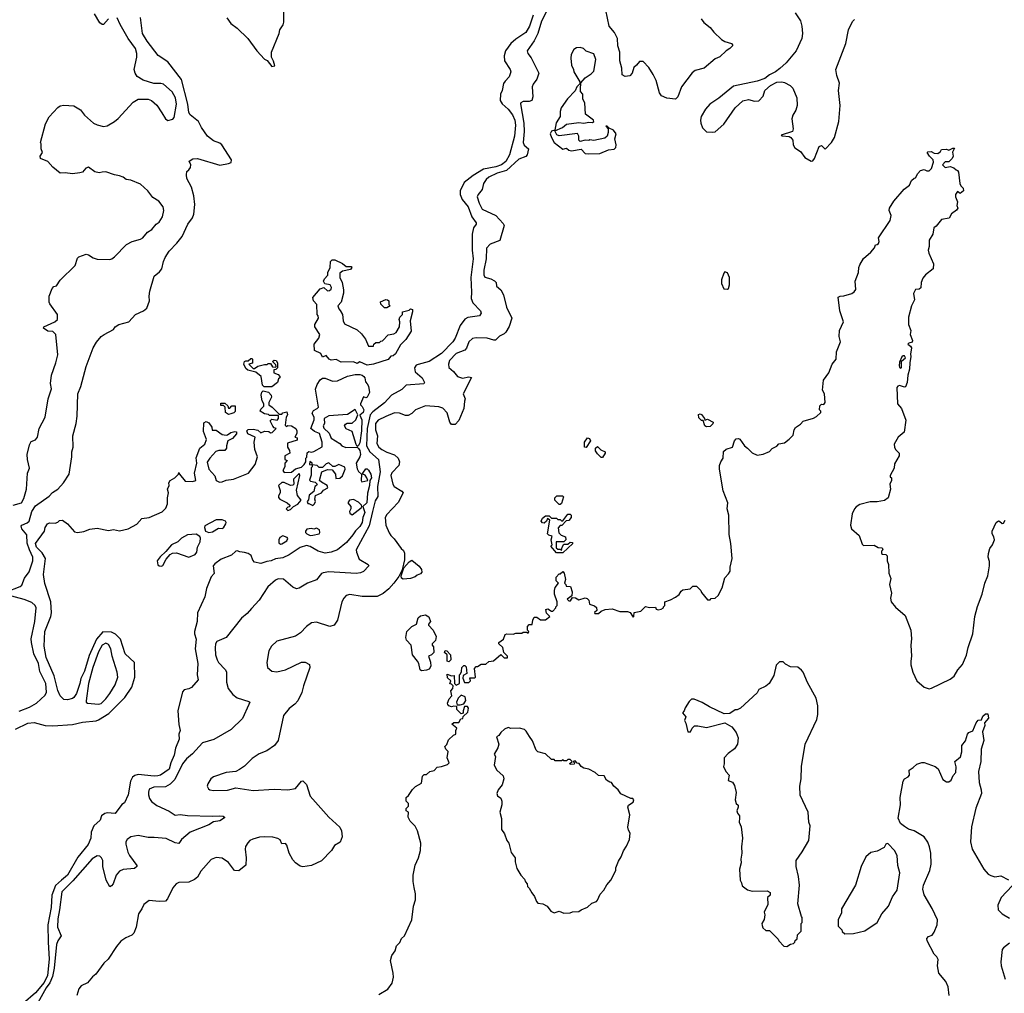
# Model space of a CAD drawing. Extents: x 2220333 to 2384341, y 721037 to 894043.
# Tile 38 of 256: x 2244388 to 2252342, y 754302 to 762167. Entities that reach past the tile are written whole.
import ezdxf

# ---------------------------------------------------------------- set-up
doc = ezdxf.new("R2010")
doc.units = 0

msp = doc.modelspace()

# ---------------------------------------------------------------- linework, layer by layer
at = {"layer": '0CON10XD'}
for points in [[(2248536.5, 762205), (2248505.5, 762114.5), (2248476, 762065), (2248395, 762010.2), (2248354.6, 761975.4), (2248313.7, 761916.3), (2248301.1, 761875), (2248304.8, 761834.8), (2248351.1, 761765), (2248354.3, 761745), (2248342.9, 761705), (2248308.5, 761671.5), (2248297.6, 761652.4), (2248284.7, 761595.3), (2248271.4, 761565), (2248269.4, 761515), (2248285, 761486.2), (2248332.8, 761445), (2248369.3, 761399.3), (2248388, 761355), (2248394.4, 761315), (2248385.5, 761225), (2248345.7, 761075), (2248315, 761022.5), (2248279.6, 760995), (2248235, 760978.7), (2248135, 760959.6), (2248052.1, 760907.9), (2247978.7, 760851.3), (2247945, 760783.8), (2247945.2, 760755), (2247962.6, 760715), (2248010.2, 760655), (2248041.2, 760575), (2248075.4, 760525), (2248074.6, 760515), (2248053.2, 760485), (2248042.2, 760435), (2248043, 760305), (2248052.1, 760235), (2248032.1, 760085), (2248039, 759965), (2248034.2, 759915), (2248048.7, 759878.7), (2248110.8, 759815), (2248117.1, 759795), (2248101.2, 759775), (2248007.8, 759762.2), (2247985, 759747.8), (2247945, 759697.9), (2247905.5, 759594.5), (2247888.1, 759565), (2247795, 759470.6), (2247695, 759407), (2247607.2, 759382.8), (2247591.5, 759375), (2247576.4, 759355), (2247583.7, 759323.7), (2247639.2, 759275), (2247657.5, 759235), (2247653.8, 759225), (2247510, 759215), (2247475, 759179.1), (2247390.6, 759135), (2247335, 759071.6), (2247239.8, 759000.2), (2247219.9, 758975), (2247194.5, 758865), (2247191, 758725), (2247217, 758675), (2247286.1, 758615), (2247299.9, 758515), (2247279.4, 758395), (2247282.4, 758315), (2247260.6, 758279.4), (2247237.5, 758195), (2247210.4, 758079.6), (2247107.5, 757885), (2247108.9, 757865), (2247129.7, 757809.7), (2247204, 757765), (2247208, 757755), (2247165, 757709.4), (2247141.5, 757698.5), (2247105, 757692.5), (2246885, 757705.6), (2246840.3, 757699.7), (2246825, 757693.8), (2246785, 757642), (2246713.7, 757616.3), (2246645, 757574), (2246625, 757568.8), (2246595, 757582), (2246518.3, 757648.3), (2246475, 757651.1), (2246455, 757640.6), (2246393.8, 757585), (2246322, 757478), (2246260.3, 757409.7), (2246225, 757369.4), (2246178.7, 757331.3), (2246056.7, 757175), (2245980, 757145), (2245968.8, 757125), (2245965.9, 757094.1), (2245970, 757035), (2245982.5, 756995), (2245995, 756973.8), (2246048.3, 756918.3), (2246058, 756898), (2246058.6, 756815), (2246073.5, 756765), (2246109.2, 756715), (2246145, 756687.5), (2246240.5, 756660.5), (2246246, 756655), (2246240, 756635), (2246187.4, 756522.6), (2246097.4, 756432.6), (2245956.9, 756353.1), (2245866, 756325), (2245785, 756235.8), (2245735, 756196.9), (2245704.1, 756155.9), (2245641.6, 756028.4), (2245605, 755990.4), (2245565, 755970.4), (2245473.1, 755966.9), (2245435, 755950), (2245427.5, 755927.5), (2245428.6, 755905), (2245437.5, 755875), (2245452.6, 755852.6), (2245495, 755819.2), (2245595, 755773.5), (2245645, 755742.3), (2245685, 755745.4), (2245745, 755737.7), (2245945, 755732.2), (2246005.5, 755735.5), (2246031.7, 755731.7), (2246042.5, 755725), (2246041.7, 755718.3), (2246005, 755696), (2245955, 755687.1), (2245915, 755661.9), (2245765, 755604.2), (2245696.2, 755545), (2245675, 755513.3), (2245645, 755516.2), (2245572, 755552), (2245475, 755560.4), (2245425, 755561.5), (2245345, 755577.1), (2245285.4, 755564.6), (2245257.5, 755545), (2245245.8, 755525), (2245244.3, 755505.7), (2245262.6, 755442.6), (2245274, 755414), (2245333.8, 755335), (2245333.8, 755325), (2245315, 755309.2), (2245225, 755302.5), (2245195, 755288.9), (2245167.5, 755255), (2245142.5, 755187.5), (2245129.7, 755170.3), (2245115, 755162.5), (2245085.5, 755215), (2245058.9, 755325), (2245059.2, 755375), (2245049.2, 755395), (2245035, 755409.2), (2245015, 755412.9), (2244973.1, 755386.9), (2244818.8, 755211.2), (2244727.4, 755122.6), (2244710.5, 754975), (2244695, 754902.5), (2244693.4, 754836.6)], [(2245106.7, 762175), (2245065, 762127.5), (2245055, 762127.5), (2245035, 762142.5), (2244992.5, 762215)], [(2248655.8, 762255), (2248602.3, 762155), (2248573.7, 762055), (2248543, 761997), (2248487.5, 761915), (2248492, 761895), (2248520.3, 761860.3), (2248580.8, 761735), (2248565, 761686), (2248535, 761647.5), (2248526.7, 761625), (2248532.2, 761545), (2248525.7, 761515), (2248505, 761506.9), (2248455, 761505.6), (2248436.2, 761495), (2248433.3, 761486.7), (2248461.1, 761331.1), (2248462.5, 761265), (2248454.3, 761175), (2248463.6, 761153.6), (2248498.2, 761125), (2248487.9, 761075), (2248477.8, 761062.2), (2248420.5, 761039.5), (2248319.9, 760950.1), (2248245, 760926.2), (2248177.8, 760895), (2248155.5, 760875), (2248135.6, 760845), (2248125.3, 760794.7), (2248092.9, 760755), (2248084.4, 760735), (2248098.5, 760685), (2248125, 760637.5), (2248235, 760586.5), (2248295, 760522), (2248301.1, 760505), (2248267.9, 760382.1), (2248190, 760355), (2248158.3, 760321.7), (2248157.1, 760235), (2248137.5, 760145), (2248136.9, 760106.9), (2248145, 760086.2), (2248195, 760072.9), (2248225, 760058), (2248236, 760045), (2248240, 760015), (2248275.7, 759985), (2248295.7, 759945), (2248320.8, 759845), (2248362.5, 759755), (2248342.1, 759687.9), (2248316.2, 759643.8), (2248301.2, 759628.8), (2248265, 759610.5), (2248230.7, 759579.3), (2248217, 759577), (2248163.9, 759593.9), (2248075, 759597.5), (2248045, 759592), (2248015.8, 759565), (2247996.5, 759513.5), (2247983.1, 759496.9), (2247915, 759469.5), (2247860, 759415), (2247851.4, 759385), (2247855, 759357.5), (2247893.8, 759325), (2247923.8, 759285), (2247965, 759270), (2248015, 759280.8), (2248036.7, 759276.7), (2247971.9, 759145), (2247988, 759105), (2247980.8, 759085), (2247977.1, 759025), (2247935, 758930), (2247905, 758896.7), (2247875, 758896.7), (2247863.8, 758915), (2247840.7, 758990.7), (2247805, 759030), (2247775, 759040.6), (2247665, 759047.5), (2247585.5, 759014.5), (2247555, 758985.8), (2247525, 758970.8), (2247505, 758969.2), (2247455, 758987.5), (2247415, 758991.4), (2247345, 758961.9), (2247285, 758931.1), (2247263.1, 758905), (2247263.3, 758855), (2247278.2, 758805), (2247273.6, 758743.6), (2247289.2, 758715), (2247314.2, 758695), (2247355, 758672.2), (2247415, 758653.1), (2247445.6, 758625), (2247455.5, 758595), (2247451.5, 758565), (2247393.2, 758506.8), (2247385.8, 758485), (2247403.5, 758415), (2247414.4, 758395), (2247475, 758359.5), (2247485.5, 758345), (2247444.2, 758265.8), (2247355, 758171.2), (2247340.8, 758145), (2247346, 758085), (2247371.7, 758021.7), (2247385, 758000), (2247414.3, 757974.3), (2247470, 757895), (2247489.3, 757879.3), (2247497.3, 757857.3), (2247496.4, 757805), (2247478.3, 757721.7), (2247451.2, 757668.8), (2247409.2, 757615), (2247369.8, 757570.2), (2247325, 757531.4), (2247275, 757508), (2247155, 757506.9), (2247055, 757524.2), (2247026.7, 757515), (2247006, 757495), (2246989.2, 757465), (2246955.7, 757315), (2246928.8, 757275), (2246894.2, 757264.2), (2246785, 757298.8), (2246745, 757294), (2246705, 757266.2), (2246655.8, 757214.2), (2246615, 757186.2), (2246465, 757146.7), (2246423.3, 757105), (2246401.2, 757068.8), (2246383.8, 756975), (2246390, 756935), (2246425, 756903.3), (2246465, 756898.8), (2246535, 756916.2), (2246665, 756976.2), (2246695, 756976.7), (2246728, 756958), (2246732, 756935), (2246680.6, 756785), (2246668.3, 756731.7), (2246634.3, 756665), (2246611.7, 756638.3), (2246565, 756602), (2246518, 756545), (2246476.2, 756345), (2246445.9, 756304.1), (2246385, 756260), (2246323.3, 756236.7), (2246265, 756200), (2246205, 756136.7), (2246165, 756108.8), (2246135, 756093.8), (2246056.4, 756086.4), (2245955, 756050), (2245933.3, 756035), (2245907.5, 755995), (2245903.3, 755975), (2245912.5, 755955), (2245925, 755946.7), (2245955, 755941.2), (2246065.8, 755944.2), (2246135, 755961.2), (2246275, 755941.2), (2246445, 755951.2), (2246555, 755946.2), (2246615, 755956.2), (2246665, 756016.7), (2246675, 756017.5), (2246705, 755987.5), (2246735.7, 755895.7)], [(2246061.3, 762181.3), (2246095, 762136.2), (2246145, 762099.2), (2246231.2, 762015), (2246303.3, 761915), (2246365, 761847.5), (2246386.4, 761836.4), (2246425, 761790), (2246450, 761795), (2246438.3, 761831.7), (2246422.5, 761865), (2246423.3, 761905), (2246484, 762055), (2246490, 762085), (2246517.1, 762125), (2246522.3, 762147.7), (2246521.2, 762238.8)], [(2249894.2, 762175), (2249914, 762145), (2249966.2, 762105), (2249995.5, 762065.5), (2250057.6, 762007.6), (2250085, 761990.8), (2250137.5, 761975), (2250147.5, 761965), (2250146.7, 761955), (2250125.8, 761934.2), (2250095, 761916.7), (2250045, 761866.7), (2250005, 761851.2), (2249916.7, 761775), (2249845, 761756.7), (2249821.7, 761738.3), (2249734.3, 761625.7), (2249703.8, 761545), (2249685, 761526.2), (2249615, 761532), (2249572.3, 761552.3), (2249556.7, 761575), (2249530, 761675), (2249506.2, 761725), (2249470.5, 761780.5), (2249425, 761830), (2249395, 761830), (2249369.7, 761800.3), (2249349.5, 761780.5), (2249335.6, 761734.4), (2249316.1, 761713.9), (2249279.3, 761709.3), (2249255, 761722.5), (2249253.3, 761775), (2249236.4, 761835), (2249236.9, 761905), (2249220, 761955), (2249216.9, 762015), (2249192.7, 762062.7), (2249149.5, 762115), (2249122.3, 762245)], [(2250651.3, 762221.3), (2250695, 762156.7), (2250706.9, 762115), (2250711.5, 762055), (2250707.5, 762015), (2250660.5, 761915), (2250580.3, 761819.7), (2250527.5, 761772.5), (2250493.2, 761746.8), (2250445, 761722), (2250407.8, 761692.2), (2250345, 761670), (2250155, 761629.2), (2250036.4, 761533.6), (2249964.3, 761485.7), (2249928.8, 761445), (2249893.8, 761385), (2249886.7, 761355), (2249890.7, 761330.7), (2249903.9, 761293.9), (2249935, 761260), (2249985, 761257.5), (2250005, 761262.5), (2250075, 761323.3), (2250168.8, 761455), (2250229.3, 761510.7), (2250275, 761523.3), (2250325, 761508.8), (2250357.7, 761512.3), (2250395, 761550), (2250406.7, 761595), (2250452.5, 761635), (2250505, 761662), (2250545, 761666), (2250565, 761660), (2250613.3, 761635), (2250633.3, 761615), (2250667, 761537), (2250668.8, 761475), (2250658.8, 761435), (2250634.1, 761395.9), (2250626.2, 761365), (2250636.7, 761285), (2250630, 761265), (2250538.8, 761235), (2250547.7, 761227.7), (2250603.8, 761223.8), (2250616.4, 761216.4), (2250633.3, 761195), (2250637.5, 761155), (2250650.7, 761130.7), (2250695, 761102.5), (2250730, 761055), (2250783, 761023), (2250795, 761027.5), (2250808, 761045), (2250845, 761142.5), (2250865, 761150), (2250895, 761120), (2250946.7, 761175), (2250971.2, 761215), (2251005.8, 761344.2), (2251017.1, 761472.9), (2251002.9, 761595), (2251010.8, 761655), (2250988.8, 761715), (2250982, 761765), (2251061.2, 761975), (2251083.3, 762085), (2251115, 762152.5), (2251131.7, 762168.3)], [(2244466.6, 757885), (2244448.3, 757938.3), (2244444.8, 758005), (2244405.3, 758055), (2244399.2, 758075), (2244406.7, 758085), (2244448.1, 758101.9), (2244464, 758116), (2244485.1, 758194.9), (2244515, 758239.5), (2244625, 758317.1), (2244653.1, 758346.9), (2244695, 758375.8), (2244741.4, 758425), (2244787.1, 758495), (2244808.6, 758635), (2244809.2, 758675), (2244819.2, 758715), (2244818.6, 758805), (2244844.4, 758905), (2244852.5, 758965), (2244857.3, 759145), (2244883.1, 759205), (2244924.5, 759365.5), (2244981.2, 759515), (2245008.3, 759561.7), (2245045, 759606.7), (2245070, 759625), (2245146.7, 759665), (2245160, 759685), (2245188.8, 759705), (2245268.8, 759725), (2245322.5, 759785), (2245387.5, 759815), (2245415, 759837.5), (2245436.7, 759895), (2245433.3, 759935), (2245438.8, 759975), (2245474, 760095), (2245518.7, 760131.3), (2245536.2, 760153.8), (2245550, 760215), (2245563.3, 760245), (2245595, 760297.1), (2245658.5, 760361.5), (2245699.4, 760415), (2245746.2, 760515), (2245782.9, 760567.1), (2245794.6, 760595), (2245803.8, 760675), (2245795.7, 760745), (2245775.8, 760815), (2245739.4, 760885), (2245734.4, 760915), (2245738, 760942), (2245755, 760954), (2245767.4, 760972.6), (2245770, 760995), (2245757.5, 761025), (2245785.9, 761044.1), (2245825.5, 761045.5), (2246005, 760991.4), (2246075.9, 761004.1), (2246095.7, 761014.3), (2246100, 761035), (2246022.2, 761155), (2246005, 761168.8), (2245955, 761189.6), (2245906.5, 761226.5), (2245856.9, 761296.9), (2245832, 761345), (2245765, 761397.3), (2245755, 761418), (2245746.5, 761483.5), (2245696.6, 761685), (2245585, 761825.5), (2245507.3, 761877.3), (2245416.8, 761995), (2245380.6, 762055), (2245364.8, 762185)], [(2244420.9, 758299.1), (2244441.9, 758375), (2244450, 758505), (2244468, 758545), (2244450, 758615), (2244448, 758655), (2244468.3, 758731.7), (2244481.7, 758758.3), (2244515, 758774), (2244531.4, 758795), (2244544.4, 758865), (2244593.5, 758955), (2244619.4, 759105), (2244644.3, 759185), (2244637.8, 759227.8), (2244646.4, 759296.4), (2244681.1, 759395), (2244695, 759460), (2244680, 759625), (2244655, 759648.5), (2244615, 759650.8), (2244581.2, 759675), (2244584, 759685), (2244673, 759727), (2244693.6, 759746.4), (2244694.2, 759785), (2244631.3, 759871.3), (2244625.8, 759885.8), (2244627.5, 759935), (2244650, 759995), (2244665, 760011.2), (2244685, 760017.5), (2244715, 760063.8), (2244837.3, 760182.7), (2244855, 760240), (2244865, 760252.5), (2244925, 760272.5), (2244945, 760266.7), (2244982.3, 760242.3), (2245015, 760233.8), (2245115, 760228.8), (2245132.5, 760235), (2245155, 760251.2), (2245250, 760350), (2245295.6, 760374.4), (2245365, 760394.2), (2245383.3, 760405), (2245420.5, 760449.5), (2245455, 760471.2), (2245490, 760515), (2245515, 760531.2), (2245540.8, 760575), (2245553.3, 760625), (2245546.7, 760655), (2245511.2, 760701.2), (2245465, 760731.2), (2245424.2, 760784.2), (2245365, 760838.8), (2245285, 760872), (2245247, 760877), (2245223.8, 760895), (2245195, 760906.7), (2245153, 760913), (2245085, 760938.2), (2245053.3, 760935), (2245030.3, 760930.3), (2244995, 760939.2), (2244945, 760975.6), (2244921.8, 760968.2), (2244895, 760936.7), (2244875, 760928.8), (2244815, 760921.2), (2244755, 760930), (2244715, 760927.5), (2244656.1, 760976.1), (2244615, 761022.5), (2244556.4, 761046.4), (2244553.3, 761065), (2244572.5, 761095), (2244562.5, 761125), (2244563, 761163), (2244557.5, 761175), (2244596.2, 761325), (2244625, 761383.3), (2244695, 761458.8), (2244715, 761470.8), (2244745, 761477.5), (2244825, 761471.2), (2244878.5, 761438.5), (2244912, 761395), (2244985, 761331.2), (2245015, 761316.7), (2245065, 761303.8), (2245095, 761310), (2245155, 761344), (2245185, 761369.2), (2245305, 761501.2), (2245345, 761523.8), (2245425, 761526.2), (2245452.5, 761515), (2245496.4, 761476.4), (2245536.7, 761415), (2245565, 761367.5), (2245585, 761352.5), (2245625, 761363.8), (2245635, 761377.5), (2245655.5, 761485.5), (2245645.7, 761535), (2245620, 761585), (2245550, 761645), (2245528.8, 761651.2), (2245471.7, 761651.7), (2245385, 761679.4), (2245336.9, 761706.9), (2245320, 761735), (2245311.8, 761765), (2245334.4, 761865), (2245334.4, 761895), (2245324.4, 761935), (2245264.4, 762015), (2245198.6, 762128.6), (2245175, 762183.3)], [(2248985, 761083.3), (2249075, 761087.5), (2249145, 761116.7), (2249189.3, 761120.7), (2249202.5, 761135), (2249207.5, 761155), (2249196.7, 761205), (2249206.2, 761245), (2249185, 761274), (2249150.7, 761290.7), (2249135, 761306.7), (2249123, 761307), (2249142.5, 761285), (2249142.5, 761255), (2249135, 761226.7), (2249115, 761210), (2249025, 761190), (2248995, 761197.5), (2248985, 761190), (2248955, 761193.3), (2248915, 761182.5), (2248903.6, 761193.6), (2248905.8, 761225.8), (2248895, 761246.7), (2248745, 761228.8), (2248728.3, 761238.3), (2248711.7, 761268.3), (2248773.3, 761295), (2248805, 761323.3), (2248905, 761336.7), (2248945, 761332.5), (2248985, 761340), (2249015, 761336.7), (2249026.4, 761343.6), (2249022.5, 761355), (2248960, 761405), (2248953.3, 761495), (2248937.5, 761525), (2248937.5, 761565), (2248918.3, 761588.3), (2248917.5, 761605), (2248921.7, 761658.3), (2248955, 761697.5), (2249005, 761730), (2249025, 761752.5), (2249042.9, 761845), (2249025, 761890), (2248965, 761913.3), (2248943.3, 761933.3), (2248915, 761943.3), (2248885, 761940), (2248863.3, 761925), (2248844.1, 761885.9), (2248840, 761855), (2248845, 761800), (2248862.5, 761765), (2248863.3, 761745), (2248912.5, 761665), (2248911.7, 761648.3), (2248890, 761625), (2248876.4, 761593.6), (2248813.2, 761526.8), (2248762, 761455), (2248754.2, 761425), (2248753.8, 761385), (2248721.9, 761335), (2248710, 761275), (2248685, 761266.2), (2248674.4, 761245), (2248682.9, 761215), (2248705, 761176.2), (2248775, 761120), (2248805, 761130), (2248823, 761113), (2248845, 761107.5), (2248925, 761122.5), (2248955, 761087.5), (2248985, 761083.3)], [(2251136.2, 760055), (2251164, 760125), (2251166.2, 760165), (2251175, 760187.5), (2251205, 760237.5), (2251265, 760290), (2251292.5, 760325), (2251301.7, 760348.3), (2251315, 760350), (2251325, 760360), (2251330, 760375), (2251326.7, 760405), (2251420, 760545), (2251429.2, 760585), (2251412.5, 760625), (2251413.3, 760645), (2251449.5, 760700.5), (2251531.7, 760798.3), (2251575, 760830), (2251591.7, 760868.3), (2251613, 760887), (2251625, 760890), (2251642.5, 760925), (2251665, 760950), (2251695, 760957.5), (2251715, 760947.5), (2251735, 760947.5), (2251752.5, 760965), (2251771.2, 761015), (2251766.1, 761036.1), (2251737.5, 761065), (2251720, 761095), (2251725, 761100), (2251751.7, 761101.7), (2251775, 761090), (2251805, 761087.5), (2251826.7, 761103.3), (2251835, 761117.5), (2251875, 761120), (2251895, 761112.5), (2251925, 761130), (2251938.3, 761128.3), (2251922.5, 761097.5), (2251927.5, 761065), (2251920, 761045), (2251895, 761020), (2251865, 761020), (2251843.3, 760995), (2251865, 760972.5), (2251905, 760980), (2251935, 760970), (2251953, 760953), (2251965, 760950), (2251972.5, 760935), (2251983, 760843), (2251990, 760825), (2252010, 760805), (2252012.5, 760785), (2251985, 760763.3), (2251965, 760780), (2251947.5, 760755), (2251947, 760737), (2251962.5, 760695), (2251957.5, 760665), (2251966.4, 760643.6), (2251955, 760627.5), (2251915, 760600), (2251895.8, 760564.2), (2251835, 760553.3), (2251791.7, 760498.3), (2251772.5, 760485), (2251764, 760435), (2251733.8, 760385), (2251736.2, 760335), (2251726, 760305), (2251731.3, 760281.3), (2251771.2, 760195), (2251766.2, 760155), (2251705, 760106.7), (2251685, 760080), (2251671.2, 760045), (2251668.3, 760001.7), (2251655, 759990), (2251625, 759986.7), (2251607.5, 759955), (2251616.4, 759903.6), (2251593.3, 759855), (2251567.5, 759765), (2251567.5, 759705), (2251587.5, 759655), (2251582.5, 759625), (2251600, 759575), (2251598.3, 759561.7), (2251570, 759555), (2251562.5, 759545), (2251585, 759530), (2251592.5, 759515), (2251583.3, 759465), (2251586.7, 759445), (2251577.5, 759395), (2251576.7, 759345), (2251562.5, 759295), (2251556.7, 759235), (2251545, 759202.5), (2251535, 759197.5), (2251495, 759211.4), (2251483, 759207), (2251474.4, 759195), (2251478.8, 759065), (2251512, 759025), (2251547, 758933), (2251533.8, 758836.2), (2251483.3, 758795), (2251451.7, 758738.3), (2251453.8, 758715), (2251464, 758695), (2251493.3, 758665), (2251493.3, 758645), (2251455, 758580), (2251451.2, 758545), (2251420, 758485), (2251420, 758475), (2251430, 758465), (2251430, 758445), (2251417.5, 758415), (2251422.5, 758375), (2251402.5, 758305), (2251375, 758282.5), (2251315, 758273.3), (2251257, 758273), (2251175, 758250), (2251145, 758231.2), (2251130.8, 758215), (2251113.1, 758175), (2251098.8, 758085), (2251107.5, 758055), (2251170.7, 758000.7), (2251195, 757930), (2251205, 757920), (2251291.7, 757921.7), (2251323, 757903), (2251355, 757900), (2251360, 757885), (2251350, 757875), (2251350, 757855), (2251358.3, 757848.3), (2251385, 757847.5), (2251395.9, 757835.9), (2251396.4, 757796.4), (2251407.5, 757765), (2251410, 757695), (2251423.9, 757653.9), (2251414.2, 757605), (2251430, 757535), (2251423.8, 757495), (2251426.7, 757465), (2251462, 757422), (2251540, 757355), (2251587.5, 757235), (2251593.3, 757165), (2251586.7, 757115), (2251592, 757025), (2251586.7, 756985), (2251586.7, 756955), (2251603.6, 756896.4), (2251634, 756825), (2251693.8, 756775), (2251735, 756762.5), (2251755, 756766), (2251905, 756838.8), (2251936.7, 756865), (2251967.5, 756915), (2252005, 756957.5), (2252035.5, 757034.5), (2252049.5, 757095), (2252088.9, 757205), (2252103.5, 757345), (2252124.4, 757425.6), (2252164.2, 757525), (2252185.8, 757615), (2252209.2, 757675), (2252222, 757755), (2252221.2, 757791.2), (2252210.8, 757825), (2252214.2, 757854.2), (2252224.1, 757895.9), (2252246.7, 757925), (2252262.5, 757965), (2252258.6, 757988.6), (2252242.5, 758015), (2252243.8, 758035), (2252276.7, 758105), (2252295, 758120), (2252302.5, 758115), (2252325, 758096.7), (2252335, 758100), (2252348.8, 758125)], [(2247195, 759376.7), (2247135, 759402.5), (2247115, 759390), (2247085, 759404), (2246985, 759400.4), (2246945, 759420.8), (2246905, 759417.1), (2246889.2, 759425), (2246865, 759453.8), (2246835, 759441.2), (2246820, 759470), (2246770, 759495), (2246768, 759545), (2246803.8, 759595), (2246813.6, 759623.6), (2246773.3, 759685), (2246773.3, 759705), (2246802.5, 759755), (2246800, 759775), (2246790, 759785), (2246787.5, 759865), (2246762.5, 759895), (2246757, 759923), (2246815, 759992), (2246845, 760002.5), (2246875, 759977.5), (2246891.7, 759978.3), (2246905, 759990), (2246906.7, 760005), (2246895.7, 760025.7), (2246853, 760033), (2246842.5, 760055), (2246850, 760075), (2246876.4, 760103.6), (2246877.5, 760125), (2246897.5, 760165), (2246900, 760215), (2246913.6, 760226.4), (2246935, 760227.5), (2246997, 760197), (2247025, 760172.5), (2247065, 760172.5), (2247072.5, 760165), (2247061.7, 760148.3), (2246995, 760136.2), (2246975, 760120), (2246973.8, 760085), (2246994.1, 760044.1), (2247003.3, 759985), (2247003, 759957), (2246983.9, 759886.1), (2246957.5, 759855), (2246965, 759830), (2246977, 759817), (2246996.4, 759786.4), (2247000, 759735), (2247010.7, 759710.7), (2247113, 759663), (2247149.3, 759629.3), (2247182.5, 759585), (2247205, 759530), (2247245, 759530), (2247250, 759545), (2247265, 759560), (2247295, 759560), (2247305, 759570), (2247318.3, 759571.7), (2247365, 759620), (2247411.7, 759628.3), (2247429.3, 759640.7), (2247457.5, 759685), (2247460, 759725), (2247452.5, 759745), (2247460, 759765), (2247480, 759785), (2247481.7, 759808.3), (2247535, 759820), (2247545, 759830), (2247560, 759825), (2247561.7, 759808.3), (2247543.3, 759735), (2247549.5, 759650.5), (2247506.1, 759583.9), (2247465, 759540), (2247423, 759467), (2247405, 759452.5), (2247385, 759450), (2247365, 759423.3), (2247245, 759383.3), (2247195, 759376.7)], [(2247288.3, 754291.7), (2247363.3, 754335), (2247396, 754385), (2247407.7, 754432.3), (2247406.2, 754465), (2247383.9, 754566.1), (2247393.6, 754606.4), (2247420, 754645), (2247433.3, 754685), (2247458.3, 754711.7), (2247473.3, 754745), (2247496.7, 754765), (2247555.7, 754894.3), (2247569.2, 755005), (2247586.1, 755056.1), (2247585.9, 755105.9), (2247573.8, 755156.2), (2247565.7, 755205), (2247565.8, 755255), (2247581.7, 755338.3), (2247610, 755395), (2247626.2, 755455), (2247628.8, 755515), (2247602.5, 755615), (2247583, 755653), (2247543.6, 755693.6), (2247527.5, 755725), (2247530, 755765), (2247510, 755775), (2247510, 755795), (2247530, 755815), (2247530, 755835), (2247510, 755855), (2247510, 755885), (2247529.3, 755900.7), (2247560.7, 755949.3), (2247585, 755972.5), (2247635, 756000), (2247643.3, 756055), (2247655, 756070), (2247675, 756070), (2247702.5, 756095), (2247735, 756101.2), (2247760.5, 756129.5), (2247795, 756133.3), (2247845, 756150), (2247857, 756163), (2247840, 756205), (2247850, 756255), (2247830, 756275), (2247822.5, 756295), (2247838.3, 756311.7), (2247851.7, 756348.3), (2247891.7, 756388.3), (2247910, 756395), (2247910, 756425), (2247920, 756445), (2247880, 756475), (2247895, 756490), (2247935, 756490), (2247951.7, 756518.3), (2247968.3, 756521.7), (2247971.7, 756538.3), (2248007, 756573), (2248012.5, 756605), (2248005, 756620), (2247981.7, 756618.3), (2247970, 756585), (2247970, 756565), (2247955, 756560), (2247920, 756595), (2247918.3, 756618.3), (2247895, 756622.5), (2247875, 756616.7), (2247855, 756623.3), (2247846.7, 756635), (2247843.6, 756646.4), (2247858.3, 756681.7), (2247880, 756705), (2247870, 756745), (2247887, 756763), (2247890, 756785), (2247875, 756800), (2247861.7, 756801.7), (2247870, 756825), (2247845, 756850), (2247840, 756880), (2247875, 756867.5), (2247898.3, 756868.3), (2247900, 756805), (2247915, 756790), (2247940, 756805), (2247940, 756875), (2247948.3, 756881.7), (2247957.5, 756902.5), (2247960, 756935), (2247975, 756950), (2247985, 756950), (2247995, 756940), (2248000, 756885), (2247971.7, 756868.3), (2247968.3, 756848.3), (2247981.7, 756811.7), (2248017, 756813), (2248030, 756825), (2248025, 756850), (2248065, 756850), (2248070, 756855), (2248062.5, 756925), (2248075, 756942.5), (2248085, 756942.5), (2248115, 756960), (2248155, 756960), (2248178.3, 756981.7), (2248215, 756987.5), (2248275, 757040), (2248301.7, 757011.7), (2248328.3, 757011.7), (2248330, 757025), (2248300, 757055), (2248290, 757095), (2248260, 757125), (2248260, 757135), (2248296.1, 757163.9), (2248310, 757200), (2248323.3, 757206.7), (2248375, 757202.5), (2248395, 757212.5), (2248445, 757210), (2248455, 757220), (2248485, 757220), (2248495, 757210), (2248500, 757225), (2248490, 757235), (2248490, 757265), (2248505, 757280), (2248528.3, 757281.7), (2248533, 757317), (2248545, 757340), (2248565, 757340), (2248595, 757320), (2248635, 757320), (2248670, 757345), (2248643, 757373), (2248638.3, 757401.7), (2248655, 757407.5), (2248685, 757390), (2248695, 757390), (2248720, 757415), (2248720, 757425), (2248730, 757435), (2248730, 757465), (2248707.5, 757525), (2248707.5, 757555), (2248715, 757580), (2248740, 757615), (2248722.5, 757635), (2248723, 757663), (2248745, 757690), (2248755, 757690), (2248775, 757710), (2248787, 757697), (2248797.5, 757645), (2248790, 757615), (2248800, 757605), (2248801.7, 757591.7), (2248838.3, 757588.3), (2248850, 757545), (2248848.3, 757511.7), (2248810, 757485), (2248823, 757473), (2248838.3, 757471.7), (2248855, 757500), (2248877, 757497), (2248905, 757480), (2248955, 757497.5), (2248972.5, 757492.5), (2248987, 757477), (2248990, 757445), (2249031.7, 757431.7), (2249048.3, 757418.3), (2249050, 757395), (2249031.7, 757378.3), (2249035, 757370), (2249065, 757370), (2249085, 757390), (2249118.3, 757401.7), (2249175, 757407.5), (2249237, 757387), (2249297, 757387), (2249318.3, 757378.3), (2249338.3, 757348.3), (2249345, 757340), (2249350, 757345), (2249351.7, 757378.3), (2249405, 757390), (2249443.6, 757426.4), (2249475, 757417.5), (2249525, 757420), (2249530, 757405), (2249545, 757400), (2249570, 757405), (2249590, 757415), (2249590, 757425), (2249600, 757435), (2249600, 757465), (2249645, 757480), (2249685, 757502.5), (2249716.4, 757523.6), (2249730.7, 757549.3), (2249745, 757560), (2249805, 757570), (2249825, 757590), (2249855, 757590), (2249890, 757555), (2249895, 757540), (2249945, 757480), (2249965, 757480), (2249975, 757490), (2250007, 757493), (2250030, 757515), (2250061.7, 757578.3), (2250083, 757657), (2250115, 757690), (2250127, 757713), (2250127.5, 757745), (2250142.5, 757815), (2250133.3, 757935), (2250119.5, 758009.5), (2250115.8, 758165), (2250103.3, 758215), (2250109.2, 758265), (2250070.9, 758360.9), (2250040.8, 758535), (2250042.5, 758565), (2250052, 758595), (2250070.8, 758625), (2250072.5, 758677.5), (2250095, 758696.7), (2250145, 758713.3), (2250162, 758765), (2250175, 758780), (2250193.6, 758783.6), (2250205, 758777.5), (2250242.5, 758725), (2250267, 758707), (2250305, 758667.5), (2250345, 758650), (2250393.9, 758656.1), (2250445, 758680), (2250466.7, 758703.3), (2250505, 758722.5), (2250519.3, 758740.7), (2250565, 758750), (2250605, 758777.5), (2250635, 758810), (2250643.3, 758855), (2250655, 758872.5), (2250695, 758898.8), (2250716.7, 758925), (2250800.7, 758949.3), (2250825, 758962.5), (2250860, 758995), (2250860, 759005), (2250850, 759015), (2250853, 759047), (2250865, 759060), (2250885, 759057.5), (2250895.8, 759075), (2250890, 759145), (2250873.8, 759175), (2250881.4, 759255), (2250925, 759313.3), (2250952, 759385), (2250983.8, 759425), (2250985.7, 759484.3), (2251018, 759565), (2251008.3, 759608.3), (2251011.9, 759655), (2251042.5, 759725), (2251013.8, 759815), (2251000, 759925), (2251015, 759933.8), (2251045, 759936.2), (2251110, 759955), (2251130, 759970), (2251143, 759987), (2251136.2, 760055)], [(2250105, 759989.4), (2250114, 759995), (2250122, 760025), (2250123.3, 760085), (2250105, 760122.5), (2250085, 760130), (2250075, 760120), (2250057.5, 760065), (2250056.7, 760035), (2250075, 759992.9), (2250105, 759989.4)], [(2247355, 759840), (2247335, 759840), (2247305, 759870), (2247301.7, 759888.3), (2247345, 759907.5), (2247360, 759905), (2247370, 759895), (2247370, 759865), (2247380, 759855), (2247355, 759840)], [(2246361.7, 759201.7), (2246350, 759215), (2246340, 759285), (2246295, 759320), (2246230, 759335), (2246215, 759350), (2246197.5, 759385), (2246203.6, 759406.4), (2246215, 759412.5), (2246235, 759410), (2246255, 759430), (2246265, 759430), (2246270, 759425), (2246268.3, 759391.7), (2246240, 759385), (2246275, 759350), (2246285, 759350), (2246313, 759367), (2246365, 759382.5), (2246387.5, 759382.5), (2246395, 759390), (2246415, 759390), (2246431.7, 759361.7), (2246455, 759360), (2246460, 759365), (2246458.3, 759378.3), (2246430, 759405), (2246445, 759417.5), (2246460, 759415), (2246470, 759395), (2246470, 759355), (2246458.3, 759341.7), (2246441.7, 759338.3), (2246440, 759315), (2246475, 759300), (2246490, 759285), (2246490, 759275), (2246480, 759265), (2246470, 759235), (2246425, 759202.5), (2246361.7, 759201.7)], [(2251505, 759353.3), (2251511.7, 759358.3), (2251512.5, 759407.5), (2251542.5, 759435), (2251535, 759452.5), (2251525, 759452.5), (2251515, 759442.5), (2251495, 759400), (2251491.7, 759371.7), (2251495, 759360), (2251505, 759353.3)], [(2244354, 756436), (2244455, 756483.8), (2244505, 756490), (2244594.3, 756465.7), (2244655, 756463.3), (2244815, 756472.5), (2244895, 756492.2), (2245005, 756503.1), (2245025, 756510.6), (2245108.3, 756561.7), (2245238.5, 756691.5), (2245293.8, 756776.2), (2245318.8, 756855), (2245316.7, 756975), (2245241.2, 757045), (2245202.9, 757162.9), (2245162.4, 757202.4), (2245128.7, 757218.7), (2245059.1, 757220.9), (2245008.3, 757161.7), (2244950.4, 757029.6), (2244912.3, 756905), (2244881.6, 756845), (2244875, 756803.8), (2244847.1, 756725), (2244825, 756691.1), (2244815, 756683.2), (2244775, 756673.3), (2244745, 756676.7), (2244716, 756705), (2244697.5, 756747.5), (2244667.7, 756867.8), (2244602.5, 757015), (2244586.2, 757105), (2244590.9, 757225), (2244639.4, 757345), (2244645.6, 757375), (2244638.5, 757465), (2244592.1, 757612.1), (2244580.6, 757685), (2244595.4, 757815), (2244569.9, 757859.9), (2244525, 757907.1), (2244515.6, 757935), (2244588.8, 758035), (2244594.1, 758065.9), (2244612.5, 758095), (2244628.3, 758101.7), (2244675, 758100), (2244695, 758107.5), (2244708.8, 758121.2), (2244735, 758124), (2244775, 758094.4), (2244830, 758030), (2244854.5, 758025.5), (2244907.6, 758032.4), (2244955, 758050.8), (2245015, 758060.8), (2245105, 758041.2), (2245145, 758048.8), (2245195, 758038.8), (2245265, 758054.2), (2245335, 758091.2), (2245375, 758136.7), (2245435, 758145.8), (2245539.1, 758190.9), (2245568.9, 758221.1), (2245582.5, 758255), (2245582, 758305), (2245590, 758345), (2245583.3, 758375), (2245596.4, 758403.6), (2245593.3, 758425), (2245602.5, 758445), (2245642.5, 758465), (2245670, 758495), (2245675, 758510), (2245680, 758495), (2245725, 758440), (2245785, 758437.5), (2245810, 758445), (2245800, 758505), (2245820, 758585), (2245813.6, 758626.4), (2245842.5, 758705), (2245883, 758737), (2245896.7, 758775), (2245871.7, 758841.7), (2245875, 758910), (2245895, 758920), (2245915, 758910), (2245940, 758875), (2245941.7, 758851.7), (2245975, 758852.5), (2246025, 758817.5), (2246055, 758810), (2246066.4, 758813.6), (2246095, 758832.5), (2246125, 758840), (2246138.3, 758838.3), (2246138.3, 758821.7), (2246106.4, 758783.6), (2246070, 758765), (2246057.5, 758725), (2246057.5, 758705), (2246045, 758687.5), (2245997, 758687), (2245971.7, 758678.3), (2245923.9, 758626.1), (2245903.6, 758593.6), (2245916.7, 758535), (2245965, 758482.5), (2245976.2, 758445), (2246001.2, 758431.2), (2246025, 758434.3), (2246055, 758448), (2246115, 758455.8), (2246236.6, 758503.4), (2246289.2, 758575), (2246310, 758635), (2246287.5, 758695), (2246283.3, 758755), (2246290, 758795), (2246230.7, 758820.7), (2246223, 758847), (2246235, 758857.5), (2246275, 758860), (2246311.7, 758851.7), (2246335, 758830), (2246365, 758842.5), (2246401.7, 758841.7), (2246415, 758830), (2246428.3, 758831.7), (2246460, 758865), (2246445, 758870), (2246433.3, 758883.3), (2246412.5, 758927.5), (2246425, 758940), (2246467, 758933), (2246480, 758945), (2246478.3, 758968.3), (2246405, 758970), (2246397, 758977), (2246365, 758982.5), (2246330, 759005), (2246335, 759020), (2246360, 759045), (2246360, 759065), (2246347.5, 759087.5), (2246340, 759135), (2246343, 759157), (2246355, 759170), (2246397, 759157), (2246420, 759135), (2246421.7, 759118.3), (2246400, 759075), (2246400, 759055), (2246426.4, 759036.4), (2246485, 758980), (2246505, 758980), (2246515, 758990), (2246545, 759000), (2246552.5, 758975), (2246540, 758955), (2246531.7, 758891.7), (2246545, 758880), (2246555, 758890), (2246585, 758887.5), (2246617.5, 758865), (2246626.7, 758845), (2246627, 758823), (2246610, 758795), (2246628.3, 758788.3), (2246628.3, 758771.7), (2246552.5, 758745), (2246552.5, 758715), (2246567, 758687), (2246570, 758665), (2246530, 758645), (2246530, 758615), (2246550, 758605), (2246530, 758585), (2246530, 758555), (2246512.5, 758525), (2246525, 758510), (2246585, 758512.5), (2246615, 758537.5), (2246665, 758552.5), (2246686.4, 758573.6), (2246700, 758595), (2246700, 758625), (2246707.5, 758632.5), (2246711.7, 758668.3), (2246725, 758677.5), (2246745, 758672.5), (2246765, 758677.5), (2246832.5, 758717.5), (2246831.2, 758755), (2246808.8, 758825), (2246769.3, 758839.3), (2246740, 758865), (2246767.5, 758935), (2246767.5, 758955), (2246750, 758985), (2246752.5, 758995), (2246760.7, 759009.3), (2246790, 759025), (2246801.7, 759038.3), (2246777, 759183), (2246790.5, 759219.5), (2246815, 759257.5), (2246835, 759270), (2246855, 759270), (2246915, 759246.7), (2246955, 759250), (2247035, 759288), (2247098.6, 759301.4), (2247135, 759301.5), (2247155, 759296.2), (2247168.6, 759285), (2247175.7, 759275), (2247181.4, 759241.4), (2247195.6, 759225.6), (2247205.7, 759205.7), (2247213.3, 759155), (2247195, 759117.5), (2247185, 759112.5), (2247165, 759120), (2247142.5, 759065), (2247142.5, 759055), (2247155, 759043.3), (2247167.5, 759015), (2247161.9, 758995), (2247137, 758973), (2247151.9, 758935), (2247148.3, 758845), (2247135, 758747.5), (2247125, 758726.7), (2247115, 758720), (2247106.4, 758736.4), (2247075, 758840), (2247025, 758862.5), (2247013.3, 758885), (2247020.7, 758899.3), (2247033.6, 758906.4), (2247075, 758906.7), (2247103.8, 758935), (2247120, 758975), (2247097, 759017), (2247035, 758976.7), (2246885, 758966.7), (2246848.8, 758945), (2246851.2, 758905), (2246838.8, 758885), (2246845, 758866.7), (2246887.3, 758827.3), (2246905, 758786.7), (2246973, 758743), (2246990, 758725), (2247021.7, 758711.7), (2247115, 758712.5), (2247125, 758703.8), (2247136, 758686), (2247140.5, 758655), (2247135.5, 758634.5), (2247106.7, 758585), (2247115, 758540), (2247125, 758517.5), (2247150, 758495), (2247147.5, 758445), (2247153.3, 758433.3), (2247200, 758445), (2247192.5, 758465), (2247178.3, 758488.3), (2247160, 758495), (2247160, 758505), (2247185, 758537.5), (2247195, 758537.5), (2247205, 758527.5), (2247225, 758496.7), (2247230, 758465), (2247216.7, 758443.3), (2247213.8, 758405), (2247197.1, 758342.9), (2247191.9, 758265), (2247160, 758235), (2247177.2, 758185), (2247160, 758145), (2247155.9, 758105), (2247135, 758071.9), (2247100.9, 758039.1), (2247080, 758005), (2247028.9, 757945), (2246956.7, 757885), (2246905.4, 757864.6), (2246855, 757857.3), (2246800, 757875), (2246735, 757912), (2246705, 757920), (2246655, 757904), (2246565, 757844.6), (2246515, 757819.2), (2246455, 757812.5), (2246420, 757795), (2246385, 757790.9), (2246335, 757773.5), (2246285.4, 757785.4), (2246271.7, 757801.7), (2246258.3, 757838.3), (2246235, 757854), (2246203.9, 757863.9), (2246167, 757867), (2246145, 757877.5), (2246135, 757873.3), (2246098.3, 757841.7), (2246015, 757808.1), (2245965, 757771.4), (2245952.2, 757755), (2245958, 757692), (2245934, 757665), (2245897.7, 757572.3), (2245884.2, 757505), (2245825.5, 757375), (2245822.8, 757305), (2245801.2, 757225), (2245800.7, 757205), (2245812.8, 757162.8), (2245806.4, 757085), (2245826, 756965), (2245822.3, 756875), (2245829.1, 756835), (2245775, 756773.3), (2245755, 756761), (2245716.4, 756753.6), (2245702.2, 756737.8), (2245666.6, 756585), (2245672.6, 756472.6), (2245684.2, 756425), (2245674.3, 756395), (2245676.4, 756355), (2245647, 756283), (2245636.6, 756225), (2245609.6, 756165), (2245595, 756113.3), (2245526.9, 756065), (2245505, 756057.6), (2245475, 756054.8), (2245345, 756069.4), (2245318.2, 756061.7), (2245300.7, 756049.3), (2245283.3, 756015), (2245263.8, 755905), (2245235, 755840), (2245213.3, 755826.7), (2245160, 755755), (2245095, 755760.6), (2245076.7, 755755), (2245050, 755735), (2245039.3, 755700.7), (2244986.1, 755653.9), (2244965.9, 755604.1), (2244963.3, 755555), (2244940, 755505), (2244858.8, 755401.2), (2244775, 755257.3), (2244725, 755214.8), (2244677, 755173), (2244649.1, 755095), (2244642.3, 754995), (2244615.4, 754855), (2244617.1, 754715), (2244627.2, 754577.2), (2244613.1, 754445), (2244585, 754389.8), (2244514.8, 754305), (2244415, 754219.7)], [(2246075, 758977.5), (2246050, 758995), (2246048.3, 759038.3), (2246035, 759050), (2246011.7, 759051.7), (2246011.7, 759068.3), (2246045, 759070), (2246068.3, 759048.3), (2246075, 759030), (2246085, 759030), (2246103, 759047), (2246128.3, 759048.3), (2246127.5, 759002.5), (2246118.3, 758991.7), (2246095, 758982.5), (2246075, 758977.5)], [(2249935, 758877.5), (2249922.5, 758885), (2249908.3, 758928.3), (2249895, 758930), (2249875, 758950), (2249871.7, 758978.3), (2249885, 758982.5), (2249896.4, 758976.4), (2249920, 758945), (2249921.7, 758931.7), (2249945, 758940), (2249990, 758915), (2249988.3, 758901.7), (2249965, 758880), (2249935, 758877.5)], [(2248965, 758710), (2248950, 758715), (2248950, 758755), (2248975, 758790), (2248990, 758785), (2249000, 758765), (2248965, 758710)], [(2249095, 758630), (2249085, 758630), (2249055, 758660), (2249040, 758685), (2249040, 758705), (2249055, 758720), (2249081.7, 758691.7), (2249117, 758677), (2249117.5, 758665), (2249095, 758630)], [(2246755, 758242.5), (2246770, 758255), (2246776.4, 758273.6), (2246772.5, 758295), (2246777, 758323), (2246826.1, 758343.9), (2246843.6, 758366.4), (2246877.5, 758385), (2246873, 758403), (2246825, 758430), (2246810, 758445), (2246830, 758515), (2246875, 758532.5), (2246911.7, 758531.7), (2246940, 758495), (2246941.7, 758461.7), (2246975, 758463.8), (2246995, 758482.5), (2247018, 758535), (2247015, 758552.5), (2246965, 758572.5), (2246935, 758557.5), (2246918.3, 758558.3), (2246885, 758587.5), (2246865, 758580), (2246835, 758550), (2246808.3, 758548.3), (2246790, 758565), (2246750, 758570), (2246750, 758585), (2246731.7, 758598.3), (2246730, 758575), (2246750, 758570), (2246750, 758555), (2246743.3, 758546.7), (2246741.7, 758488.3), (2246728.3, 758448.3), (2246738.3, 758438.3), (2246775, 758430), (2246790, 758415), (2246786.4, 758403.6), (2246772.5, 758395), (2246763, 758357), (2246727.5, 758325), (2246721.7, 758288.3), (2246710, 758275), (2246715, 758260), (2246725, 758260), (2246755, 758242.5)], [(2246555, 758202.5), (2246575, 758210), (2246600, 758235), (2246635, 758252.5), (2246662.5, 758285), (2246632.9, 758322.9), (2246623, 758367), (2246650, 758485), (2246645, 758500), (2246600, 758455), (2246602.5, 758415), (2246593.6, 758406.4), (2246575, 758403.3), (2246525, 758427.5), (2246505, 758427.5), (2246480, 758405), (2246492.5, 758365), (2246492.5, 758345), (2246478.3, 758321.7), (2246478.3, 758308.3), (2246490, 758295), (2246550, 758265), (2246570, 758245), (2246568.3, 758231.7), (2246555, 758230), (2246540, 758215), (2246555, 758202.5)], [(2248755, 758250), (2248745, 758250), (2248710, 758285), (2248710, 758305), (2248728.3, 758321.7), (2248771.7, 758321.7), (2248781.7, 758311.7), (2248765, 758260), (2248755, 758250)], [(2244335, 758246.2), (2244403.3, 758265), (2244420.9, 758299.1)], [(2247075, 758167.5), (2247147.5, 758225), (2247152.5, 758235), (2247150, 758245), (2247125, 758270), (2247085, 758290), (2247052.5, 758285), (2247040, 758265), (2247062.5, 758235), (2247062.5, 758215), (2247052.5, 758195), (2247055, 758180), (2247075, 758167.5)], [(2248775, 757860), (2248725, 757860), (2248680, 757915), (2248690, 757925), (2248682.5, 757965), (2248690, 757995), (2248663, 758003), (2248652.5, 758015), (2248670, 758125), (2248651.7, 758138.3), (2248642.5, 758115), (2248625, 758100), (2248611.7, 758101.7), (2248600, 758115), (2248610.7, 758139.3), (2248635, 758160), (2248665, 758160), (2248685, 758140), (2248725, 758140), (2248735, 758130), (2248755, 758130), (2248765, 758120), (2248775, 758120), (2248815, 758172.5), (2248835, 758173.3), (2248843.3, 758165), (2248842.5, 758145), (2248825, 758122.5), (2248802.5, 758117.5), (2248768.3, 758081.7), (2248755, 758080), (2248738.3, 758061.7), (2248743, 758023), (2248763, 758003), (2248798.3, 757988.3), (2248800, 757965), (2248785, 757950), (2248721.7, 757948.3), (2248721.7, 757901.7), (2248735, 757890), (2248755, 757890), (2248765, 757880), (2248770, 757905), (2248785, 757930), (2248815, 757930), (2248835, 757947.5), (2248850, 757945), (2248856.4, 757936.4), (2248775, 757860)], [(2245915, 758023.8), (2245945, 758031.2), (2245995, 758060), (2246025, 758056.7), (2246035, 758063.3), (2246053.8, 758095), (2246056, 758105), (2246050, 758115), (2246023.1, 758126.9), (2245975, 758128), (2245885, 758077.5), (2245880, 758065), (2245890, 758035), (2245915, 758023.8)], [(2245535, 757751.2), (2245545, 757756.7), (2245570.7, 757809.3), (2245603.5, 757846.5), (2245622.2, 757857.8), (2245655, 757859.4), (2245755, 757824.3), (2245805, 757846.2), (2245818, 757865), (2245825.6, 757905), (2245845, 757950), (2245848.8, 757978.8), (2245843, 757993), (2245815, 758010), (2245745, 758006), (2245695, 757977.5), (2245665, 757950), (2245613.3, 757925), (2245568.3, 757871.7), (2245521.7, 757828.3), (2245497.5, 757795), (2245503.6, 757763.6), (2245514.1, 757754.1), (2245535, 757751.2)], [(2246495, 757930), (2246505, 757933.3), (2246545, 757956.7), (2246553.3, 757975), (2246547.5, 757985), (2246515, 757996.5), (2246488.6, 757985), (2246481.4, 757965), (2246482, 757942), (2246495, 757930)], [(2246735, 758001.2), (2246755, 758003.3), (2246806.7, 758015), (2246812.5, 758025), (2246810, 758045), (2246785, 758060), (2246765, 758052.5), (2246745, 758056.7), (2246707.5, 758052.5), (2246697.5, 758035), (2246697.5, 758025), (2246706.7, 758015), (2246735, 758001.2)], [(2244282, 757545), (2244393, 757587), (2244405, 757598), (2244427.7, 757655), (2244465, 757706.9), (2244494.7, 757795), (2244494.8, 757825), (2244466.6, 757885)], [(2247485, 757648), (2247473.3, 757655), (2247470, 757675), (2247491.7, 757738.3), (2247533.1, 757786.9), (2247555, 757800), (2247615, 757753.3), (2247633.8, 757725), (2247636.2, 757705), (2247625, 757690), (2247599.3, 757680.7), (2247583.6, 757666.4), (2247545, 757654.2), (2247485, 757648)], [(2244385, 756582.4), (2244466.6, 756613.4), (2244525, 756645.7), (2244595, 756711.2), (2244604.4, 756735.6), (2244599.1, 756805), (2244551.9, 756901.9), (2244539.8, 756965), (2244502.6, 757045), (2244482.5, 757135), (2244481.1, 757165), (2244511.3, 757305), (2244522.1, 757415), (2244513.5, 757435), (2244485, 757457.7), (2244424, 757484), (2244285, 757519.6)], [(2247635, 756907.5), (2247622.5, 756915), (2247612.5, 756965), (2247602.5, 756985), (2247562, 757035), (2247550, 757115), (2247513.8, 757155), (2247506.1, 757176.1), (2247514.2, 757225), (2247555.9, 757264.1), (2247592.5, 757285), (2247606.2, 757335), (2247625, 757350), (2247665, 757360), (2247693.6, 757343.6), (2247707.5, 757305), (2247690, 757285), (2247690, 757275), (2247727.5, 757235), (2247753.3, 757185), (2247747, 757153), (2247720, 757125), (2247720, 757115), (2247731.7, 757101.7), (2247732.5, 757055), (2247715, 757037.5), (2247690, 757025), (2247707, 756977), (2247710, 756945), (2247695, 756920), (2247675, 756912.5), (2247635, 756907.5)], [(2245025, 756638.5), (2245045, 756643.6), (2245085, 756680.5), (2245116.2, 756725), (2245158.2, 756795), (2245181.5, 756855), (2245176.2, 756895), (2245136.5, 757025), (2245124.7, 757085), (2245105, 757120.4), (2245085, 757131.6), (2245055, 757113.8), (2245025, 757060.4), (2244979, 756935), (2244944.8, 756805), (2244925.6, 756665.6), (2244926, 756655), (2244935.7, 756645.7), (2245025, 756638.5)], [(2247855, 756980), (2247840, 756985), (2247840, 757035), (2247820, 757055), (2247825, 757070), (2247838.3, 757068.3), (2247867.5, 757035), (2247870, 756995), (2247855, 756980)], [(2250585, 754680), (2250615, 754700), (2250640, 754705), (2250650, 754715), (2250651.7, 754728.3), (2250668.3, 754741.7), (2250670, 754775), (2250700, 754805), (2250700, 754865), (2250710, 754875), (2250710, 754915), (2250703, 754923), (2250673.3, 755025), (2250687.5, 755175), (2250680, 755245), (2250661.2, 755325), (2250660, 755375), (2250710, 755445), (2250762.5, 755535), (2250772.5, 755655), (2250762.5, 755685), (2250757.5, 755765), (2250693.6, 755903.6), (2250690, 755975), (2250700, 756035), (2250703.8, 756135), (2250733.8, 756315), (2250826.4, 756513.6), (2250836.2, 756555), (2250836.2, 756625), (2250823.3, 756685), (2250751.7, 756811.7), (2250717.5, 756895), (2250703, 756913), (2250675, 756937.5), (2250615, 756940), (2250575, 756960), (2250555, 756980), (2250525, 756980), (2250498.3, 756951.7), (2250479.5, 756870.5), (2250442.5, 756805), (2250415, 756782.5), (2250360, 756755), (2250345, 756730), (2250210, 756605), (2250185, 756592.5), (2250168.3, 756591.7), (2250125, 756562.5), (2250078.3, 756558.3), (2249960, 756615), (2249901.7, 756651.7), (2249837, 756677), (2249815, 756677.5), (2249795, 756660), (2249763, 756607), (2249757, 756583), (2249743, 756567), (2249770, 756535), (2249757.5, 756505), (2249770, 756485), (2249785, 756413.3), (2249807.5, 756415), (2249820, 756445), (2249838.3, 756461.7), (2249865, 756462.5), (2249935, 756450), (2250085, 756487.5), (2250140, 756455), (2250175, 756410), (2250192.5, 756365), (2250187.5, 756315), (2250163, 756277), (2250110.7, 756239.3), (2250080, 756205), (2250080, 756155), (2250072.5, 756135), (2250093.3, 756095), (2250120, 756065), (2250111.7, 756021.7), (2250145, 756007.5), (2250161.7, 755981.7), (2250176.2, 755925), (2250166.7, 755865), (2250176.4, 755836.4), (2250191.7, 755821.7), (2250192.5, 755805), (2250181.2, 755775), (2250186.4, 755756.4), (2250202.5, 755735), (2250203.6, 755716.4), (2250200, 755685), (2250216.4, 755646.4), (2250227.5, 755555), (2250220, 755485), (2250222.5, 755435), (2250213.3, 755385), (2250216.7, 755355), (2250203.3, 755305), (2250207.5, 755215), (2250220, 755195), (2250225, 755170), (2250268.3, 755138.3), (2250305, 755127.5), (2250425, 755130), (2250450, 755115), (2250450, 755095), (2250430, 755075), (2250431.7, 755018.3), (2250403, 754957), (2250407.5, 754935), (2250403, 754897), (2250384, 754865), (2250385, 754850), (2250391.7, 754831.7), (2250415, 754810), (2250445, 754810), (2250515, 754740), (2250520, 754725), (2250561.7, 754681.7), (2250585, 754680)], [(2247921.7, 756631.7), (2247945, 756632.5), (2247975, 756640), (2247991.7, 756668.3), (2247986.7, 756696.7), (2247955, 756710), (2247930, 756685), (2247917.5, 756655), (2247921.7, 756631.7)], [(2251896.2, 754285), (2251889.1, 754355), (2251868.3, 754398.3), (2251813.3, 754463.3), (2251801.6, 754525), (2251806.7, 754575), (2251796.4, 754596.4), (2251775, 754617.1), (2251718.2, 754725), (2251715.6, 754744.4), (2251729.3, 754760.7), (2251758.1, 754771.9), (2251774, 754795), (2251799.2, 754855), (2251802, 754895), (2251757.9, 754987.9), (2251695, 755097.5), (2251683.2, 755143.2), (2251688.6, 755175), (2251740, 755295), (2251750.8, 755345), (2251748.6, 755435), (2251737.5, 755485), (2251724, 755524), (2251695, 755566), (2251615, 755613.1), (2251569.1, 755629.1), (2251535, 755650), (2251504.4, 755675), (2251484.3, 755715.7), (2251504.2, 755824.2), (2251500, 755885), (2251524, 756015), (2251535.8, 756034.2), (2251565, 756050.6), (2251575, 756064), (2251573.3, 756105), (2251605, 756125.5), (2251635, 756152.2), (2251675.8, 756165.8), (2251695.6, 756165.6), (2251782.5, 756135), (2251806.7, 756115), (2251845, 756030), (2251875, 756010), (2251895, 756010), (2251912.5, 756025), (2251929.3, 756060.7), (2251950, 756085), (2251951.7, 756131.7), (2251942.5, 756175), (2251987.7, 756212.3), (2251997.7, 756252.3), (2252000, 756305), (2252029.5, 756340.5), (2252043.9, 756396.1), (2252055, 756407.5), (2252088.3, 756421.7), (2252113.3, 756486.7), (2252131.7, 756508.3), (2252158.3, 756511.7), (2252169.3, 756540.7), (2252189.3, 756560.7), (2252208.8, 756558.8), (2252214, 756525), (2252183, 756487), (2252183.3, 756465), (2252166.4, 756413.6), (2252176, 756345), (2252156, 756275), (2252151.2, 756175), (2252134.2, 756095), (2252138.5, 756005), (2252155.6, 755945), (2252158, 755915), (2252113.2, 755796.8), (2252075.8, 755645.8), (2252068, 755525), (2252082.5, 755465), (2252175.9, 755305.9), (2252212.5, 755265), (2252234.1, 755254.1), (2252266.4, 755243.6), (2252315, 755250), (2252375, 755217.5)], [(2248785, 754950), (2248835, 754953.3), (2248855, 754960), (2248905, 754962.5), (2248923.3, 754976.7), (2248975, 754997.5), (2249009.3, 755030.7), (2249046.4, 755043.6), (2249056.1, 755053.9), (2249076.4, 755103.6), (2249107.5, 755135), (2249131.7, 755178.3), (2249162.5, 755215), (2249202.5, 755295), (2249203.3, 755315), (2249225, 755370), (2249247.5, 755405), (2249266.4, 755453.6), (2249290.7, 755489.3), (2249313.3, 755545), (2249320, 755595), (2249305, 755620), (2249300, 755645), (2249317.5, 755745), (2249300, 755805), (2249307, 755823), (2249342.5, 755845), (2249350, 755865), (2249340, 755875), (2249325, 755876.7), (2249244.2, 755914.2), (2249222.5, 755945), (2249187.5, 755975), (2249170, 756005), (2249155, 756007.5), (2249127.5, 756025), (2249108.3, 756058.3), (2249065, 756062.5), (2249037, 756087), (2248985, 756112.5), (2248945, 756120), (2248923.6, 756133.6), (2248908.3, 756158.3), (2248891.7, 756161.7), (2248875, 756180), (2248860, 756175), (2248870, 756165), (2248868.3, 756151.7), (2248835, 756150), (2248831.7, 756158.3), (2248850, 756175), (2248835, 756190), (2248815, 756190), (2248805, 756180), (2248785, 756180), (2248775, 756190), (2248765, 756180), (2248715, 756180), (2248705, 756190), (2248685, 756190), (2248635, 756237.5), (2248573, 756253), (2248560, 756265), (2248530.7, 756340.7), (2248506.7, 756376.7), (2248480.7, 756420.7), (2248465, 756433.3), (2248425, 756443.3), (2248355, 756440), (2248335, 756450), (2248303.6, 756436.4), (2248275, 756410), (2248260, 756385), (2248240, 756375), (2248257.5, 756315), (2248250, 756285), (2248220, 756235), (2248232.5, 756215), (2248220, 756145), (2248243.6, 756103.6), (2248295, 756057.5), (2248298.8, 756035), (2248286.2, 755985), (2248253.3, 755945), (2248242.5, 755915), (2248247, 755897), (2248275, 755877.5), (2248283.6, 755853.6), (2248283.8, 755825), (2248266.7, 755765), (2248281.2, 755715), (2248280, 755625), (2248305, 755590), (2248322.5, 755535), (2248340, 755515), (2248358.3, 755438.3), (2248390, 755395), (2248390, 755365), (2248405, 755310), (2248437, 755257), (2248466.7, 755225), (2248473, 755203), (2248487.5, 755185), (2248490, 755165), (2248505, 755152.5), (2248523.9, 755113.9), (2248546.7, 755085), (2248562.7, 755042.7), (2248575, 755031.2), (2248615, 755025.8), (2248650, 755005), (2248677.5, 754965), (2248705, 754952.5), (2248745, 754966.2), (2248785, 754950)], [(2246735.7, 755895.7), (2246885, 755724), (2246973.3, 755645), (2246988.8, 755615), (2246992.9, 755565), (2246977.5, 755522.5), (2246930, 755495), (2246907.5, 755455), (2246825, 755372.5), (2246746.5, 755333.5), (2246675, 755324.3), (2246655, 755330), (2246615, 755356), (2246595, 755381.2), (2246563.7, 755433.7), (2246545, 755497.5), (2246535, 755513.3), (2246505, 755510), (2246491.4, 755541.4), (2246473.4, 755553.4), (2246432.8, 755562.8), (2246365, 755567.1), (2246326.2, 755563.8), (2246271.7, 755548.3), (2246246, 755535), (2246231.7, 755518.3), (2246213.3, 755486.7), (2246208.6, 755465), (2246216.9, 755396.9), (2246214.1, 755335.9), (2246157.9, 755292.1), (2246123.8, 755295), (2246075, 755359.2), (2246023.3, 755393.3), (2245975, 755398.6), (2245935, 755382.5), (2245850.2, 755289.8), (2245825, 755240), (2245799.8, 755220.2), (2245755, 755200.9), (2245675, 755195.7), (2245651.2, 755185), (2245625.8, 755155), (2245582.5, 755065), (2245565, 755045.8), (2245515, 755042.9), (2245435, 755052), (2245390.5, 755019.5), (2245376, 754985), (2245346.6, 754943.4), (2245328.6, 754835), (2245311.1, 754788.9), (2245295, 754772.5), (2245245, 754750), (2245205, 754722.5), (2245169.5, 754680.5), (2245102.3, 754577.7), (2245068.8, 754545), (2245004.2, 754455.8), (2244975.6, 754434.4), (2244935, 754386.7), (2244885, 754363.3), (2244865, 754337.5), (2244848.8, 754285)], [(2251053, 754783), (2251125, 754783.8), (2251215, 754806.2), (2251315.4, 754874.6), (2251352.9, 754945), (2251405.2, 755004.8), (2251437.8, 755082.2), (2251477.3, 755135), (2251498.1, 755275), (2251481.1, 755335), (2251475.7, 755415), (2251455.8, 755455), (2251405, 755510.5), (2251395, 755513.1), (2251385, 755505.8), (2251371.2, 755478.8), (2251315, 755451.2), (2251265, 755438.8), (2251223.3, 755405), (2251186.2, 755325), (2251138.8, 755175), (2251027.5, 754985), (2251027, 754953), (2251000, 754895), (2251000, 754845), (2251030, 754815), (2251031.7, 754801.7), (2251053, 754783)], [(2252405, 755170), (2252316.7, 755075), (2252290, 755015), (2252293.3, 754975), (2252325, 754943.8), (2252385, 754908.8)], [(2244693.4, 754836.6), (2244723.6, 754765), (2244695, 754724.5), (2244684.2, 754695.8), (2244665.8, 754505), (2244653, 754437), (2244632.6, 754387.4), (2244600.7, 754345), (2244534.7, 754225)], [(2252384.3, 754705.7), (2252335, 754670), (2252325.8, 754655), (2252313.9, 754556.1), (2252316.4, 754525), (2252347.8, 754415)]]:
    msp.add_lwpolyline(points, dxfattribs=at)

doc.saveas('drawing.dxf')
